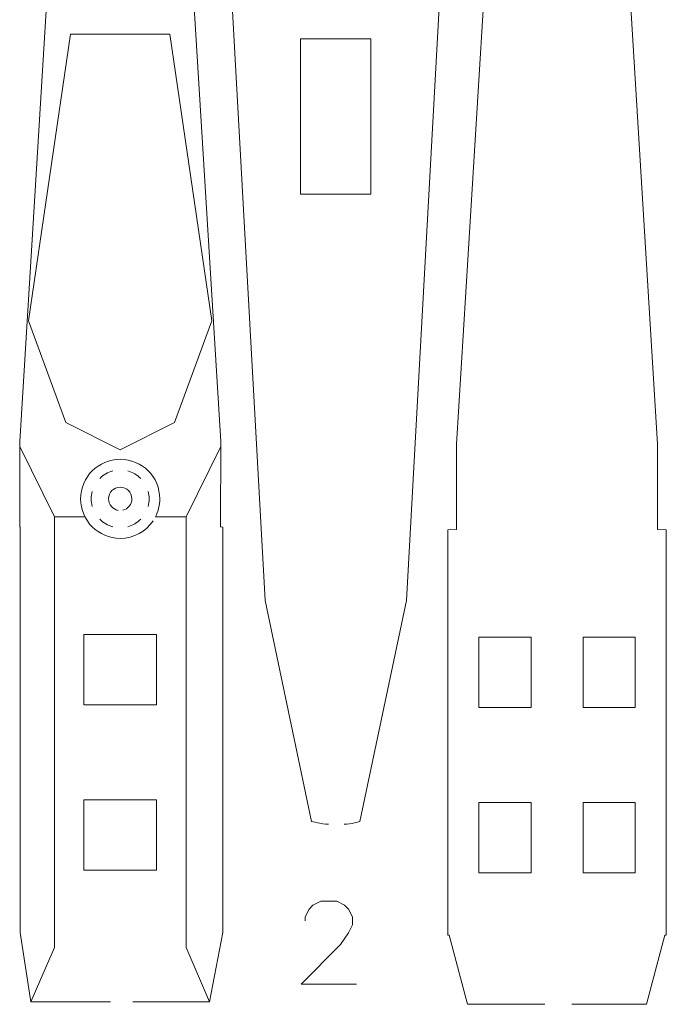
# Model space of a CAD drawing. Header units: millimetres. Extents: x -178 to 174, y -133 to 130.
# Tile 32 of 38: x -20 to 12, y -20 to 28. Entities that reach past the tile are written whole.
import ezdxf

# ---------------------------------------------------------------- set-up
doc = ezdxf.new("R2010")
doc.units = ezdxf.units.MM
doc.header["$MEASUREMENT"] = 0
doc.layers.add('Layer 1', color=7, linetype='Continuous')

msp = doc.modelspace()

# ---------------------------------------------------------------- linework, layer by layer
at = {"layer": 'Layer 1', "lineweight": 9}
for points, knots in [([(-4.6262, -10.8019), (-4.9735, -10.7913), (-5.4471, -10.6584), (-5.4471, -10.6584), (-5.4471, -10.6584), (-5.4471, -10.6584), (-7.7165, 0.1205), (-7.7165, 0.1205), (-7.7165, 0.1205), (-7.7165, 0.1205), (-10.311, 47.0752), (-10.311, 47.0752), (-10.311, 47.0752), (-10.311, 47.0752), (-10.7634, 52.9546), (-10.7634, 52.9546), (-10.7634, 52.9546), (-10.7634, 52.9546), (-10.7634, 72.7382), (-10.7634, 72.7382), (-10.7634, 72.7382), (-10.7634, 72.7382), (-10.0522, 76.1222), (-10.0522, 76.1222), (-10.0522, 76.1222), (-10.0522, 76.1222), (-6.4837, 76.1222), (-4.9533, 76.1222)], [0, 0, 0, 0, 0.125, 0.125, 0.125, 0.125, 0.25, 0.25, 0.25, 0.25, 0.375, 0.375, 0.375, 0.375, 0.5, 0.5, 0.5, 0.5, 0.625, 0.625, 0.625, 0.625, 0.75, 0.75, 0.75, 0.75, 1, 1, 1, 1]), ([(-3.551, 76.1222), (-2.0019, 76.1222), (1.5128, 76.1222), (1.5128, 76.1222), (1.5128, 76.1222), (1.5128, 76.1222), (2.224, 72.7487), (2.224, 72.7487), (2.224, 72.7487), (2.224, 72.7487), (2.224, 52.9651), (2.224, 52.9651), (2.224, 52.9651), (2.224, 52.9651), (1.7716, 47.0752), (1.7716, 47.0752), (1.7716, 47.0752), (1.7716, 47.0752), (-0.8229, 0.1205), (-0.8229, 0.1205), (-0.8229, 0.1205), (-0.8229, 0.1205), (-3.0923, -10.6584), (-3.0923, -10.6584), (-3.0923, -10.6584), (-3.0923, -10.6584), (-3.5224, -10.8179), (-3.8652, -10.8031)], [0, 0, 0, 0, 0.125, 0.125, 0.125, 0.125, 0.25, 0.25, 0.25, 0.25, 0.375, 0.375, 0.375, 0.375, 0.5, 0.5, 0.5, 0.5, 0.625, 0.625, 0.625, 0.625, 0.75, 0.75, 0.75, 0.75, 1, 1, 1, 1]), ([(-15.2657, -19.4574), (-16.3994, -19.4574), (-19.1452, -19.4574), (-19.1452, -19.4574), (-19.1452, -19.4574), (-19.1452, -19.4574), (-19.6696, -16.0839), (-19.6696, -16.0839), (-19.6696, -16.0839), (-19.6696, -16.0839), (-19.6696, -16.0899), (-19.6696, -16.0899), (-19.6696, -16.0899), (-19.6696, -16.0899), (-19.6696, 3.6937), (-19.6696, 3.6937), (-19.6696, 3.6937), (-19.6696, 3.6937), (-19.6829, 3.7102), (-19.6829, 3.7102), (-19.6829, 3.7102), (-19.6829, 3.7102), (-19.6879, 7.8709), (-19.6879, 7.8709), (-19.6879, 7.8709), (-19.6879, 7.8709), (-16.7364, 56.0617), (-16.7364, 56.0617), (-16.7364, 56.0617), (-16.7364, 56.0617), (-15.9623, 60.1558), (-15.9623, 60.1558), (-15.9623, 60.1558), (-15.9623, 60.1558), (-15.6445, 60.1655), (-15.3393, 60.1748)], [0, 0, 0, 0, 0.1, 0.1, 0.1, 0.1, 0.2, 0.2, 0.2, 0.2, 0.3, 0.3, 0.3, 0.3, 0.4, 0.4, 0.4, 0.4, 0.5, 0.5, 0.5, 0.5, 0.6, 0.6, 0.6, 0.6, 0.7, 0.7, 0.7, 0.7, 0.8, 0.8, 0.8, 0.8, 1, 1, 1, 1]), ([(-14.3063, 60.1772), (-13.9803, 60.1673), (-13.6075, 60.1558), (-13.6075, 60.1558), (-13.6075, 60.1558), (-13.6075, 60.1558), (-12.8334, 56.0617), (-12.8334, 56.0617), (-12.8334, 56.0617), (-12.8334, 56.0617), (-9.8819, 7.8709), (-9.8819, 7.8709), (-9.8819, 7.8709), (-9.8819, 7.8709), (-9.8869, 3.7102), (-9.8869, 3.7102), (-9.8869, 3.7102), (-9.8869, 3.7102), (-9.7732, 3.6997), (-9.7732, 3.6997), (-9.7732, 3.6997), (-9.7732, 3.6997), (-9.7732, -16.0839), (-9.7732, -16.0839), (-9.7732, -16.0839), (-9.7732, -16.0839), (-9.7732, -16.0839), (-9.7732, -16.0839), (-9.7732, -16.0839), (-9.7732, -16.0839), (-10.4246, -19.4574), (-10.4246, -19.4574), (-10.4246, -19.4574), (-10.4246, -19.4574), (-12.9557, -19.4574), (-14.161, -19.4574)], [0, 0, 0, 0, 0.1, 0.1, 0.1, 0.1, 0.2, 0.2, 0.2, 0.2, 0.3, 0.3, 0.3, 0.3, 0.4, 0.4, 0.4, 0.4, 0.5, 0.5, 0.5, 0.5, 0.6, 0.6, 0.6, 0.6, 0.7, 0.7, 0.7, 0.7, 0.8, 0.8, 0.8, 0.8, 1, 1, 1, 1]), ([(5.9341, -19.5844), (4.743, -19.5844), (2.164, -19.5844), (2.164, -19.5844), (2.164, -19.5844), (2.164, -19.5844), (1.2586, -16.2109), (1.2586, -16.2109), (1.2586, -16.2109), (1.2586, -16.2109), (1.1936, -16.2169), (1.1936, -16.2169), (1.1936, -16.2169), (1.1936, -16.2169), (1.1936, 3.5667), (1.1936, 3.5667), (1.1936, 3.5667), (1.1936, 3.5667), (1.6263, 3.5832), (1.6263, 3.5832), (1.6263, 3.5832), (1.6263, 3.5832), (1.6213, 7.7439), (1.6213, 7.7439), (1.6213, 7.7439), (1.6213, 7.7439), (4.5728, 55.9527), (4.5728, 55.9527), (4.5728, 55.9527), (4.5728, 55.9527), (5.3469, 60.0468), (5.3469, 60.0468), (5.3469, 60.0468), (5.3469, 60.0468), (5.6857, 60.0572), (5.9997, 60.0668)], [0, 0, 0, 0, 0.1, 0.1, 0.1, 0.1, 0.2, 0.2, 0.2, 0.2, 0.3, 0.3, 0.3, 0.3, 0.4, 0.4, 0.4, 0.4, 0.5, 0.5, 0.5, 0.5, 0.6, 0.6, 0.6, 0.6, 0.7, 0.7, 0.7, 0.7, 0.8, 0.8, 0.8, 0.8, 1, 1, 1, 1]), ([(7.0588, 60.0665), (7.3701, 60.057), (7.7017, 60.0468), (7.7017, 60.0468), (7.7017, 60.0468), (7.7017, 60.0468), (8.4758, 55.9527), (8.4758, 55.9527), (8.4758, 55.9527), (8.4758, 55.9527), (11.4273, 7.7439), (11.4273, 7.7439), (11.4273, 7.7439), (11.4273, 7.7439), (11.4223, 3.5832), (11.4223, 3.5832), (11.4223, 3.5832), (11.4223, 3.5832), (11.855, 3.5667), (11.855, 3.5667), (11.855, 3.5667), (11.855, 3.5667), (11.855, -16.2169), (11.855, -16.2169), (11.855, -16.2169), (11.855, -16.2169), (11.79, -16.2109), (11.79, -16.2109), (11.79, -16.2109), (11.79, -16.2109), (10.8846, -19.5844), (10.8846, -19.5844), (10.8846, -19.5844), (10.8846, -19.5844), (8.4821, -19.5844), (7.2438, -19.5844)], [0, 0, 0, 0, 0.1, 0.1, 0.1, 0.1, 0.2, 0.2, 0.2, 0.2, 0.3, 0.3, 0.3, 0.3, 0.4, 0.4, 0.4, 0.4, 0.5, 0.5, 0.5, 0.5, 0.6, 0.6, 0.6, 0.6, 0.7, 0.7, 0.7, 0.7, 0.8, 0.8, 0.8, 0.8, 1, 1, 1, 1]), ([(-2.5552, 27.5125), (-2.5552, 27.5125), (-2.5552, 19.9433), (-2.5552, 19.9433), (-2.5552, 19.9433), (-2.5552, 19.9433), (-5.9842, 19.9433), (-5.9842, 19.9433), (-5.9842, 19.9433), (-5.9842, 19.9433), (-5.9842, 27.5125), (-5.9842, 27.5125), (-5.9842, 27.5125), (-5.9842, 27.5125), (-2.5552, 27.5125), (-2.5552, 27.5125)], [0, 0, 0, 0, 0.2, 0.2, 0.2, 0.2, 0.4, 0.4, 0.4, 0.4, 0.6, 0.6, 0.6, 0.6, 1, 1, 1, 1]), ([(-16.5629, -4.9722), (-16.5629, -4.9722), (-16.5629, -1.5432), (-16.5629, -1.5432), (-16.5629, -1.5432), (-16.5629, -1.5432), (-13.0069, -1.5432), (-13.0069, -1.5432), (-13.0069, -1.5432), (-13.0069, -1.5432), (-13.0069, -4.9722), (-13.0069, -4.9722), (-13.0069, -4.9722), (-13.0069, -4.9722), (-16.5629, -4.9722), (-16.5629, -4.9722)], [0, 0, 0, 0, 0.2, 0.2, 0.2, 0.2, 0.4, 0.4, 0.4, 0.4, 0.6, 0.6, 0.6, 0.6, 1, 1, 1, 1]), ([(5.2566, -5.0992), (5.2566, -5.0992), (5.2566, -1.6702), (5.2566, -1.6702), (5.2566, -1.6702), (5.2566, -1.6702), (2.7166, -1.6702), (2.7166, -1.6702), (2.7166, -1.6702), (2.7166, -1.6702), (2.7166, -5.0992), (2.7166, -5.0992), (2.7166, -5.0992), (2.7166, -5.0992), (5.2566, -5.0992), (5.2566, -5.0992)], [0, 0, 0, 0, 0.2, 0.2, 0.2, 0.2, 0.4, 0.4, 0.4, 0.4, 0.6, 0.6, 0.6, 0.6, 1, 1, 1, 1]), ([(10.332, -5.0992), (10.332, -5.0992), (10.332, -1.6702), (10.332, -1.6702), (10.332, -1.6702), (10.332, -1.6702), (7.792, -1.6702), (7.792, -1.6702), (7.792, -1.6702), (7.792, -1.6702), (7.792, -5.0992), (7.792, -5.0992), (7.792, -5.0992), (7.792, -5.0992), (10.332, -5.0992), (10.332, -5.0992)], [0, 0, 0, 0, 0.2, 0.2, 0.2, 0.2, 0.4, 0.4, 0.4, 0.4, 0.6, 0.6, 0.6, 0.6, 1, 1, 1, 1]), ([(-16.5629, -13.0418), (-16.5629, -13.0418), (-16.5629, -9.6128), (-16.5629, -9.6128), (-16.5629, -9.6128), (-16.5629, -9.6128), (-13.0069, -9.6128), (-13.0069, -9.6128), (-13.0069, -9.6128), (-13.0069, -9.6128), (-13.0069, -13.0418), (-13.0069, -13.0418), (-13.0069, -13.0418), (-13.0069, -13.0418), (-16.5629, -13.0418), (-16.5629, -13.0418)], [0, 0, 0, 0, 0.2, 0.2, 0.2, 0.2, 0.4, 0.4, 0.4, 0.4, 0.6, 0.6, 0.6, 0.6, 1, 1, 1, 1]), ([(5.2566, -13.1688), (5.2566, -13.1688), (5.2566, -9.7398), (5.2566, -9.7398), (5.2566, -9.7398), (5.2566, -9.7398), (2.7166, -9.7398), (2.7166, -9.7398), (2.7166, -9.7398), (2.7166, -9.7398), (2.7166, -13.1688), (2.7166, -13.1688), (2.7166, -13.1688), (2.7166, -13.1688), (5.2566, -13.1688), (5.2566, -13.1688)], [0, 0, 0, 0, 0.2, 0.2, 0.2, 0.2, 0.4, 0.4, 0.4, 0.4, 0.6, 0.6, 0.6, 0.6, 1, 1, 1, 1]), ([(10.332, -13.1688), (10.332, -13.1688), (10.332, -9.7398), (10.332, -9.7398), (10.332, -9.7398), (10.332, -9.7398), (7.792, -9.7398), (7.792, -9.7398), (7.792, -9.7398), (7.792, -9.7398), (7.792, -13.1688), (7.792, -13.1688), (7.792, -13.1688), (7.792, -13.1688), (10.332, -13.1688), (10.332, -13.1688)], [0, 0, 0, 0, 0.2, 0.2, 0.2, 0.2, 0.4, 0.4, 0.4, 0.4, 0.6, 0.6, 0.6, 0.6, 1, 1, 1, 1])]:
    msp.add_open_spline(points, degree=3, knots=knots, dxfattribs=at)
at = {"layer": 'Layer 1', "color": 1, "lineweight": 9}
msp.add_open_spline([(-17.2026, 27.7469), (-17.2026, 27.7469), (-12.3672, 27.7469), (-12.3672, 27.7469), (-12.3672, 27.7469), (-12.3672, 27.7469), (-10.3166, 13.7569), (-10.3166, 13.7569), (-10.3166, 13.7569), (-10.3166, 13.7569), (-12.1357, 8.7959), (-12.1357, 8.7959), (-12.1357, 8.7959), (-12.1357, 8.7959), (-14.7849, 7.4729), (-14.7849, 7.4729), (-14.7849, 7.4729), (-14.7849, 7.4729), (-17.4341, 8.7959), (-17.4341, 8.7959), (-17.4341, 8.7959), (-17.4341, 8.7959), (-19.2532, 13.7569), (-19.2532, 13.7569), (-19.2532, 13.7569), (-19.2532, 13.7569), (-17.2026, 27.7469), (-17.2026, 27.7469)], degree=3, knots=[0, 0, 0, 0, 0.125, 0.125, 0.125, 0.125, 0.25, 0.25, 0.25, 0.25, 0.375, 0.375, 0.375, 0.375, 0.5, 0.5, 0.5, 0.5, 0.625, 0.625, 0.625, 0.625, 0.75, 0.75, 0.75, 0.75, 1, 1, 1, 1], dxfattribs=at)
at = {"layer": 'Layer 1', "color": 5, "lineweight": 9}
for points, knots in [([(-16.5042, 4.1948), (-16.5042, 4.1948), (-17.9966, 4.1948), (-17.9966, 4.1948), (-17.9966, 4.1948), (-17.9966, 4.1948), (-19.6876, 7.6218), (-19.6876, 7.6218)], [0, 0, 0, 0, 0.3333333, 0.3333333, 0.3333333, 0.3333333, 1, 1, 1, 1]), ([(-13.0655, 4.1948), (-13.0655, 4.1948), (-11.5732, 4.1948), (-11.5732, 4.1948), (-11.5732, 4.1948), (-11.5732, 4.1948), (-9.8822, 7.6218), (-9.8822, 7.6218)], [0, 0, 0, 0, 0.3333333, 0.3333333, 0.3333333, 0.3333333, 1, 1, 1, 1]), ([(-13.1801, 4.0004), (-13.5266, 3.4838), (-14.1161, 3.1436), (-14.7849, 3.1436), (-14.7849, 3.1436), (-15.8513, 3.1436), (-16.7159, 4.0082), (-16.7159, 5.0746), (-16.7159, 5.0746), (-16.7159, 6.141), (-15.8513, 7.0056), (-14.7849, 7.0056), (-14.7849, 7.0056), (-13.7185, 7.0056), (-12.8539, 6.141), (-12.8539, 5.0746), (-12.8539, 5.0746), (-12.8539, 4.7577), (-12.9303, 4.4585), (-13.0656, 4.1948)], [0, 0, 0, 0, 0.1666667, 0.1666667, 0.1666667, 0.1666667, 0.3333333, 0.3333333, 0.3333333, 0.3333333, 0.5, 0.5, 0.5, 0.5, 0.6666667, 0.6666667, 0.6666667, 0.6666667, 1, 1, 1, 1]), ([(-15.1506, 6.4395), (-15.2673, 6.4081), (-15.3817, 6.3613), (-15.4913, 6.298), (-15.4913, 6.298), (-15.6008, 6.2348), (-15.6985, 6.1591), (-15.7841, 6.0738)], [0, 0, 0, 0, 0.3333333, 0.3333333, 0.3333333, 0.3333333, 1, 1, 1, 1]), ([(-13.7857, 6.0738), (-13.8713, 6.1591), (-13.969, 6.2348), (-14.0786, 6.298), (-14.0786, 6.298), (-14.1881, 6.3613), (-14.3025, 6.4081), (-14.4192, 6.4395)], [0, 0, 0, 0, 0.3333333, 0.3333333, 0.3333333, 0.3333333, 1, 1, 1, 1]), ([(-16.1498, 5.4403), (-16.1809, 5.3236), (-16.1976, 5.2011), (-16.1976, 5.0746), (-16.1976, 5.0746), (-16.1976, 4.9481), (-16.1809, 4.8256), (-16.1498, 4.7089)], [0, 0, 0, 0, 0.3333333, 0.3333333, 0.3333333, 0.3333333, 1, 1, 1, 1]), ([(-14.8785, 4.5131), (-15.1483, 4.5577), (-15.3541, 4.7921), (-15.3541, 5.0746), (-15.3541, 5.0746), (-15.3541, 5.389), (-15.0993, 5.6438), (-14.7849, 5.6438), (-14.7849, 5.6438), (-14.4705, 5.6438), (-14.2157, 5.389), (-14.2157, 5.0746), (-14.2157, 5.0746), (-14.2157, 4.8048), (-14.4033, 4.5788), (-14.6552, 4.5202)], [0, 0, 0, 0, 0.2, 0.2, 0.2, 0.2, 0.4, 0.4, 0.4, 0.4, 0.6, 0.6, 0.6, 0.6, 1, 1, 1, 1]), ([(-13.42, 4.7089), (-13.3889, 4.8256), (-13.3722, 4.9481), (-13.3722, 5.0746), (-13.3722, 5.0746), (-13.3722, 5.2011), (-13.3889, 5.3236), (-13.42, 5.4403)], [0, 0, 0, 0, 0.3333333, 0.3333333, 0.3333333, 0.3333333, 1, 1, 1, 1]), ([(-17.9966, 4.1948), (-17.9966, 4.1948), (-17.9966, -16.8171), (-17.9966, -16.8171), (-17.9966, -16.8171), (-17.9966, -16.8171), (-19.1452, -19.4574), (-19.1452, -19.4574)], [0, 0, 0, 0, 0.3333333, 0.3333333, 0.3333333, 0.3333333, 1, 1, 1, 1]), ([(-15.7841, 4.0754), (-15.6985, 3.9901), (-15.6008, 3.9144), (-15.4913, 3.8512), (-15.4913, 3.8512), (-15.3817, 3.7879), (-15.2673, 3.7411), (-15.1506, 3.7097)], [0, 0, 0, 0, 0.3333333, 0.3333333, 0.3333333, 0.3333333, 1, 1, 1, 1]), ([(-14.4192, 3.7097), (-14.3025, 3.7411), (-14.1881, 3.7879), (-14.0786, 3.8512), (-14.0786, 3.8512), (-13.969, 3.9144), (-13.8713, 3.9901), (-13.7857, 4.0754)], [0, 0, 0, 0, 0.3333333, 0.3333333, 0.3333333, 0.3333333, 1, 1, 1, 1]), ([(-11.5732, 4.1948), (-11.5732, 4.1948), (-11.5732, -16.8171), (-11.5732, -16.8171), (-11.5732, -16.8171), (-11.5732, -16.8171), (-10.4246, -19.4574), (-10.4246, -19.4574)], [0, 0, 0, 0, 0.3333333, 0.3333333, 0.3333333, 0.3333333, 1, 1, 1, 1]), ([(-5.7667, -15.5179), (-5.7667, -15.5179), (-5.7667, -15.325), (-5.7667, -15.325), (-5.7667, -15.325), (-5.7667, -15.325), (-5.5738, -14.9394), (-5.5738, -14.9394), (-5.5738, -14.9394), (-5.5738, -14.9394), (-5.381, -14.7466), (-5.381, -14.7466), (-5.381, -14.7466), (-5.381, -14.7466), (-4.9954, -14.5537), (-4.9954, -14.5537), (-4.9954, -14.5537), (-4.9954, -14.5537), (-4.2241, -14.5537), (-4.2241, -14.5537), (-4.2241, -14.5537), (-4.2241, -14.5537), (-3.8384, -14.7466), (-3.8384, -14.7466), (-3.8384, -14.7466), (-3.8384, -14.7466), (-3.6456, -14.9394), (-3.6456, -14.9394), (-3.6456, -14.9394), (-3.6456, -14.9394), (-3.4528, -15.325), (-3.4528, -15.325), (-3.4528, -15.325), (-3.4528, -15.325), (-3.4528, -15.7107), (-3.4528, -15.7107), (-3.4528, -15.7107), (-3.4528, -15.7107), (-3.6456, -16.0963), (-3.6456, -16.0963), (-3.6456, -16.0963), (-3.6456, -16.0963), (-4.0312, -16.6748), (-4.0312, -16.6748), (-4.0312, -16.6748), (-4.0312, -16.6748), (-5.9595, -18.6031), (-5.9595, -18.6031), (-5.9595, -18.6031), (-5.9595, -18.6031), (-3.2599, -18.6031), (-3.2599, -18.6031)], [0, 0, 0, 0, 0.0714286, 0.0714286, 0.0714286, 0.0714286, 0.1428571, 0.1428571, 0.1428571, 0.1428571, 0.2142857, 0.2142857, 0.2142857, 0.2142857, 0.2857143, 0.2857143, 0.2857143, 0.2857143, 0.3571429, 0.3571429, 0.3571429, 0.3571429, 0.4285714, 0.4285714, 0.4285714, 0.4285714, 0.5, 0.5, 0.5, 0.5, 0.5714286, 0.5714286, 0.5714286, 0.5714286, 0.6428571, 0.6428571, 0.6428571, 0.6428571, 0.7142857, 0.7142857, 0.7142857, 0.7142857, 0.7857143, 0.7857143, 0.7857143, 0.7857143, 0.8571429, 0.8571429, 0.8571429, 0.8571429, 1, 1, 1, 1])]:
    msp.add_open_spline(points, degree=3, knots=knots, dxfattribs=at)

doc.saveas('drawing.dxf')
